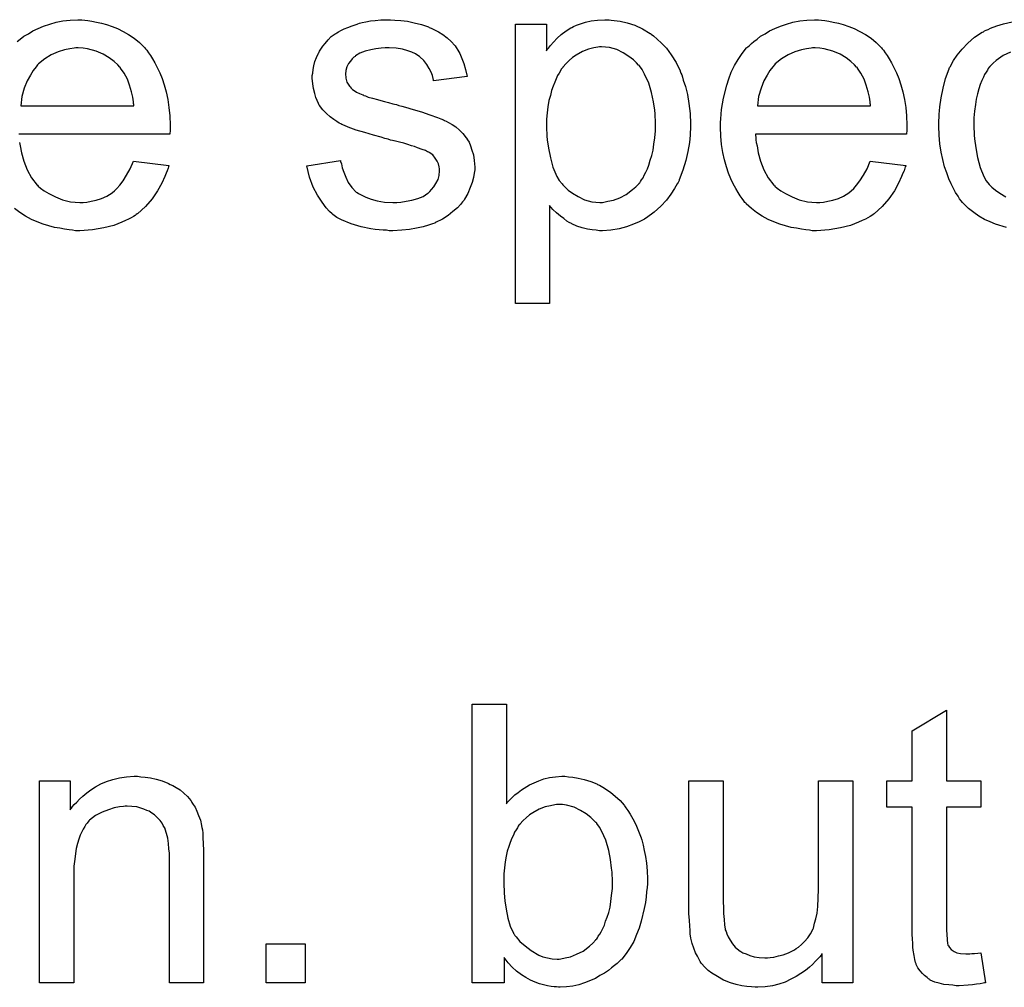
# Model space of a CAD drawing. Extents: x -1.3 to 9.2, y -4.6 to 3.5.
# Tile 205 of 215: x 6.15 to 6.433, y 2.1 to 2.378. Entities that reach past the tile are written whole.
import ezdxf

# ---------------------------------------------------------------- set-up
doc = ezdxf.new("R2010")
doc.units = 0
doc.layers.add('acc-ni-360-23-a_document', color=1, linetype='CONTINUOUS')

msp = doc.modelspace()

# ---------------------------------------------------------------- linework, layer by layer
at = {"layer": 'acc-ni-360-23-a_document', "color": 1}
for points in [[(6.149615, 2.372117), (6.150541, 2.372811), (6.151582, 2.373621), (6.152855, 2.374316), (6.154128, 2.375126), (6.155632, 2.37582), (6.157252, 2.376514), (6.158987, 2.377092), (6.160838, 2.377671), (6.162805, 2.378018), (6.164888, 2.378249), (6.167086, 2.378365), (6.168243, 2.378365), (6.169053, 2.378249)], [(6.169053, 2.378249), (6.169979, 2.378134), (6.171136, 2.377902), (6.172408, 2.377671), (6.173912, 2.377324), (6.175301, 2.376977), (6.176921, 2.376398), (6.178425, 2.37582), (6.180044, 2.37501), (6.181664, 2.374084), (6.183284, 2.373043), (6.184788, 2.37177), (6.186177, 2.370382), (6.186292, 2.370266), (6.186524, 2.370035), (6.186871, 2.369572), (6.187334, 2.368878), (6.187912, 2.368068), (6.188491, 2.367142), (6.189185, 2.365985), (6.189879, 2.364597), (6.190573, 2.363093), (6.191267, 2.361473), (6.191846, 2.359622), (6.192424, 2.357655), (6.192887, 2.355456), (6.193234, 2.353142), (6.193466, 2.350713), (6.193581, 2.348052), (6.193581, 2.347936), (6.193581, 2.347473), (6.193581, 2.346663), (6.193466, 2.345506), (6.150078, 2.345506)], [(6.258142, 2.378249), (6.259877, 2.378134), (6.261729, 2.377902), (6.263696, 2.377439), (6.265778, 2.376977), (6.267745, 2.376282), (6.267861, 2.376282), (6.267976, 2.376167), (6.268555, 2.375935), (6.269481, 2.375473), (6.270638, 2.374894), (6.27191, 2.374084), (6.273183, 2.373159), (6.27434, 2.372117), (6.275381, 2.37096), (6.275497, 2.370845), (6.275728, 2.370382), (6.276191, 2.369572), (6.27677, 2.368646), (6.277348, 2.367258), (6.277927, 2.365754), (6.27839, 2.364018), (6.278852, 2.362051), (6.269249, 2.360779), (6.269249, 2.36101), (6.269133, 2.361473), (6.268902, 2.362283), (6.268555, 2.363324), (6.267976, 2.364365), (6.267282, 2.365522), (6.266472, 2.366679), (6.265315, 2.367721), (6.2652, 2.367836), (6.264737, 2.368068), (6.264043, 2.368531), (6.263001, 2.368993), (6.261844, 2.369456), (6.26034, 2.369919), (6.258489, 2.37015), (6.256522, 2.370266), (6.255365, 2.370266), (6.254208, 2.37015), (6.252704, 2.370035), (6.2512, 2.369688), (6.24958, 2.36934), (6.248076, 2.368762), (6.246803, 2.367952), (6.246688, 2.367836), (6.246341, 2.367605), (6.245878, 2.367142), (6.245415, 2.366448), (6.244837, 2.365754), (6.244374, 2.364828), (6.244027, 2.363787), (6.243911, 2.362746), (6.243911, 2.36263), (6.243911, 2.362398), (6.244027, 2.362051), (6.244027, 2.361589), (6.244374, 2.360432), (6.245068, 2.359275), (6.245184, 2.359159), (6.245299, 2.359043), (6.245531, 2.358696), (6.245993, 2.358349), (6.246456, 2.358002), (6.24715, 2.357539), (6.24796, 2.357192), (6.248886, 2.356729), (6.249002, 2.356729), (6.249233, 2.356613), (6.249696, 2.356498), (6.250506, 2.356151), (6.251663, 2.355804), (6.253167, 2.355456), (6.254092, 2.355109), (6.255134, 2.354878), (6.256291, 2.354531), (6.257564, 2.354184), (6.257679, 2.354184), (6.258026, 2.354068), (6.258605, 2.353952), (6.259299, 2.353721), (6.260109, 2.35349), (6.26115, 2.353258), (6.263349, 2.352564), (6.265778, 2.35187), (6.268208, 2.35106), (6.270406, 2.35025), (6.271332, 2.349903), (6.272142, 2.349556), (6.272373, 2.34944), (6.272836, 2.349209), (6.27353, 2.348862), (6.274571, 2.348283), (6.275613, 2.347589), (6.276654, 2.346663), (6.277695, 2.345622), (6.278621, 2.344465), (6.278737, 2.344349), (6.278968, 2.343887), (6.279431, 2.343192), (6.279894, 2.342151), (6.280241, 2.340878), (6.280703, 2.33949), (6.280935, 2.33787), (6.281051, 2.336019), (6.281051, 2.335787), (6.281051, 2.335209), (6.280935, 2.334283), (6.280703, 2.333011), (6.280356, 2.331622), (6.279778, 2.330118), (6.279084, 2.328383), (6.278158, 2.326763), (6.278042, 2.326532), (6.27758, 2.326069), (6.277001, 2.325259), (6.276075, 2.324333), (6.274803, 2.323292), (6.273414, 2.322135), (6.271795, 2.321094), (6.269828, 2.320052), (6.269712, 2.320052), (6.269596, 2.319937), (6.268902, 2.319705), (6.267745, 2.319358), (6.266241, 2.318895), (6.26439, 2.318432), (6.262307, 2.318085), (6.260109, 2.317854), (6.257564, 2.317738), (6.256522, 2.317738), (6.255712, 2.317854), (6.254787, 2.317854), (6.25363, 2.31797), (6.252473, 2.318085), (6.2512, 2.318317), (6.248423, 2.318895), (6.245531, 2.319705), (6.242754, 2.320862), (6.241481, 2.321556), (6.240324, 2.322366), (6.240208, 2.322482), (6.240093, 2.322598), (6.239399, 2.323292), (6.238357, 2.324333), (6.2372, 2.325953), (6.235928, 2.32792), (6.234655, 2.330234), (6.233614, 2.333126), (6.232804, 2.336366), (6.242523, 2.33787), (6.242523, 2.337754), (6.242523, 2.337639), (6.242754, 2.336945), (6.242985, 2.335787), (6.243448, 2.334515), (6.244027, 2.333126), (6.244721, 2.331622), (6.245762, 2.330118), (6.247035, 2.328845), (6.247266, 2.32873), (6.247729, 2.328383), (6.248655, 2.32792), (6.249812, 2.327341), (6.251316, 2.326763), (6.253051, 2.3263), (6.255134, 2.325953), (6.257564, 2.325837), (6.258721, 2.325837), (6.259877, 2.325953), (6.261382, 2.326184), (6.263001, 2.326532), (6.264737, 2.326994), (6.266241, 2.327573), (6.267629, 2.328498), (6.267745, 2.328614), (6.268208, 2.328961), (6.268671, 2.32954), (6.269365, 2.33035), (6.269943, 2.331275), (6.270522, 2.332432), (6.270869, 2.333589), (6.270985, 2.334978), (6.270985, 2.335093), (6.270985, 2.335556), (6.270869, 2.336135), (6.270638, 2.336945), (6.270291, 2.337754), (6.269712, 2.338564), (6.269018, 2.33949), (6.267976, 2.340184), (6.267861, 2.3403), (6.267514, 2.340416), (6.266935, 2.340763), (6.26601, 2.34111), (6.264621, 2.341573), (6.263811, 2.34192), (6.262886, 2.342151), (6.261844, 2.342498), (6.260687, 2.342845), (6.259415, 2.343192), (6.257911, 2.343539), (6.257795, 2.343539), (6.257448, 2.343655), (6.256869, 2.343771), (6.256175, 2.344002), (6.255249, 2.344234), (6.254208, 2.344581), (6.25201, 2.345159), (6.249465, 2.345969), (6.247035, 2.346663), (6.244721, 2.347473), (6.24368, 2.347936), (6.24287, 2.348283), (6.242638, 2.348399), (6.242175, 2.34863), (6.241481, 2.349093), (6.240556, 2.349671), (6.239514, 2.350481), (6.238473, 2.351407), (6.237432, 2.352448), (6.236506, 2.353721), (6.23639, 2.353837), (6.236159, 2.3543), (6.235812, 2.355109), (6.235465, 2.356035), (6.235118, 2.357192), (6.234771, 2.35858), (6.234539, 2.359969), (6.234423, 2.361589), (6.234423, 2.36182), (6.234423, 2.362283), (6.234539, 2.362977), (6.234655, 2.364018), (6.234886, 2.36506), (6.235118, 2.366332), (6.235581, 2.367489), (6.236159, 2.368762), (6.236275, 2.368878), (6.236506, 2.36934), (6.236853, 2.369919), (6.237432, 2.370729), (6.238126, 2.371539), (6.238936, 2.37258), (6.239861, 2.373506), (6.241018, 2.374316), (6.241134, 2.374431), (6.241481, 2.374547), (6.241944, 2.374894), (6.242638, 2.375241), (6.243564, 2.375704), (6.244605, 2.376167), (6.245878, 2.37663), (6.247266, 2.377092), (6.247498, 2.377208), (6.24796, 2.377324), (6.24877, 2.377555), (6.249812, 2.377787), (6.251084, 2.378018), (6.252473, 2.378134), (6.254092, 2.378365), (6.256869, 2.378365), (6.258142, 2.378249)], [(6.320273, 2.378249), (6.321083, 2.378134), (6.322818, 2.377902), (6.324901, 2.377439), (6.327099, 2.376745), (6.329297, 2.375704), (6.331496, 2.374431), (6.331611, 2.374431), (6.331727, 2.3742), (6.332421, 2.373737), (6.333463, 2.372811), (6.334735, 2.371655), (6.336124, 2.37015), (6.337512, 2.368299), (6.338901, 2.366101), (6.340058, 2.363671), (6.340058, 2.363555), (6.340173, 2.363324), (6.340289, 2.362977), (6.34052, 2.362514), (6.340752, 2.36182), (6.340983, 2.36101), (6.341562, 2.359159), (6.34214, 2.356845), (6.342603, 2.3543), (6.34295, 2.351407), (6.343066, 2.348399), (6.343066, 2.348283), (6.343066, 2.348052), (6.343066, 2.347589), (6.343066, 2.346895), (6.34295, 2.346085), (6.34295, 2.345159), (6.342719, 2.343077), (6.342256, 2.340531), (6.341677, 2.33787), (6.340868, 2.335093), (6.339826, 2.332316), (6.339826, 2.332201), (6.339711, 2.331969), (6.339479, 2.331622), (6.339248, 2.33116), (6.338438, 2.329887), (6.337396, 2.328267), (6.336124, 2.326532), (6.334504, 2.324796), (6.332653, 2.323061), (6.330454, 2.321441), (6.330339, 2.321441), (6.330223, 2.321325), (6.329876, 2.321094), (6.329413, 2.320862), (6.328256, 2.320284), (6.326636, 2.31959), (6.324669, 2.318895), (6.322587, 2.318317), (6.320157, 2.317854), (6.317727, 2.317738), (6.316918, 2.317738), (6.315992, 2.317854), (6.314835, 2.31797), (6.313447, 2.318201), (6.311943, 2.318548), (6.310438, 2.319011), (6.308934, 2.319705), (6.308819, 2.319821), (6.30824, 2.320052), (6.307546, 2.320515), (6.30662, 2.321209), (6.305695, 2.321903), (6.304538, 2.322829), (6.303496, 2.32387), (6.302571, 2.325027), (6.302571, 2.296797), (6.292736, 2.296797), (6.292736, 2.377092), (6.301645, 2.377092), (6.301645, 2.369456), (6.301761, 2.369688), (6.302224, 2.37015), (6.302802, 2.37096), (6.303728, 2.371886), (6.304769, 2.373043), (6.305926, 2.374084), (6.307315, 2.375126), (6.308703, 2.376051), (6.308934, 2.376167), (6.309397, 2.376398), (6.310323, 2.376745), (6.31148, 2.377208), (6.312868, 2.377671), (6.314488, 2.378018), (6.316339, 2.378249), (6.318422, 2.378365), (6.319694, 2.378365), (6.320273, 2.378249)], [(6.380668, 2.378249), (6.381594, 2.378134), (6.382751, 2.377902), (6.384024, 2.377671), (6.385528, 2.377324), (6.386916, 2.376977), (6.388536, 2.376398), (6.39004, 2.37582), (6.39166, 2.37501), (6.39328, 2.374084), (6.394899, 2.373043), (6.396404, 2.37177), (6.397792, 2.370382), (6.397908, 2.370266), (6.398139, 2.370035), (6.398486, 2.369572), (6.398949, 2.368878), (6.399527, 2.368068), (6.400106, 2.367142), (6.4008, 2.365985), (6.401494, 2.364597), (6.402189, 2.363093), (6.402883, 2.361473), (6.403461, 2.359622), (6.40404, 2.357655), (6.404502, 2.355457), (6.40485, 2.353143), (6.405081, 2.350713), (6.405197, 2.348052), (6.405197, 2.347936), (6.405197, 2.347473), (6.405197, 2.346663), (6.405081, 2.345506), (6.361694, 2.345506), (6.361694, 2.345391), (6.361694, 2.345044), (6.361809, 2.344581), (6.361809, 2.343887), (6.361925, 2.343077), (6.362156, 2.342151), (6.362503, 2.340068), (6.363198, 2.337754), (6.364123, 2.335209), (6.365396, 2.332895), (6.367016, 2.330812), (6.367131, 2.330812), (6.367247, 2.330581), (6.367941, 2.330003), (6.368983, 2.329193), (6.370371, 2.328383), (6.372222, 2.327457), (6.374305, 2.326647), (6.376619, 2.326069), (6.377891, 2.325953), (6.37928, 2.325837), (6.380206, 2.325837), (6.381247, 2.325953), (6.38252, 2.326184), (6.383908, 2.326532), (6.385528, 2.326994), (6.387032, 2.327689), (6.388536, 2.328614), (6.388652, 2.32873), (6.38923, 2.329193), (6.389924, 2.329887), (6.390734, 2.330812), (6.39166, 2.332085), (6.392701, 2.333705), (6.393742, 2.335556), (6.394668, 2.337754), (6.40485, 2.336482), (6.40485, 2.336366), (6.404734, 2.336135), (6.404618, 2.335672), (6.404387, 2.334978), (6.40404, 2.334284), (6.403693, 2.333358), (6.402767, 2.331391), (6.40161, 2.329193), (6.39999, 2.326879), (6.398139, 2.32468), (6.395825, 2.322598), (6.395709, 2.322598), (6.395478, 2.322366), (6.395131, 2.322135), (6.394668, 2.321788), (6.393974, 2.321441), (6.39328, 2.321094), (6.392354, 2.320631), (6.391313, 2.320168), (6.390156, 2.319705), (6.388999, 2.319242), (6.386106, 2.318548), (6.382867, 2.31797), (6.37928, 2.317738), (6.378007, 2.317738), (6.377197, 2.317854), (6.376156, 2.31797), (6.374883, 2.318201), (6.373495, 2.318432), (6.371991, 2.318664), (6.368751, 2.31959), (6.367016, 2.320284), (6.365396, 2.320978), (6.36366, 2.321903), (6.362041, 2.322945), (6.360537, 2.324102), (6.359032, 2.32549), (6.358917, 2.325606), (6.358685, 2.325837), (6.358338, 2.3263), (6.357875, 2.326994), (6.357297, 2.327804), (6.356718, 2.32873), (6.356024, 2.329887), (6.35533, 2.33116), (6.354636, 2.332664), (6.353942, 2.334283), (6.353363, 2.336135), (6.352785, 2.338102), (6.352322, 2.340184), (6.351975, 2.342498), (6.351743, 2.344928), (6.351628, 2.347473), (6.351628, 2.347589), (6.351628, 2.348167), (6.351628, 2.348862), (6.351743, 2.349903), (6.351859, 2.351176), (6.351975, 2.352564), (6.352206, 2.354184), (6.352553, 2.355804), (6.353479, 2.359506), (6.354057, 2.361357), (6.354752, 2.363324), (6.355677, 2.365175), (6.356718, 2.366911), (6.357875, 2.368646), (6.359148, 2.370266), (6.359264, 2.370382), (6.359495, 2.370613), (6.359958, 2.37096), (6.360537, 2.371539), (6.361231, 2.372117), (6.362156, 2.372811), (6.363198, 2.373621), (6.36447, 2.374316), (6.365743, 2.375126), (6.367247, 2.37582), (6.368867, 2.376514), (6.370602, 2.377092), (6.372454, 2.377671), (6.374421, 2.378018), (6.376503, 2.378249), (6.378701, 2.378365), (6.379858, 2.378365), (6.380668, 2.378249)], [(6.433775, 2.318664), (6.430651, 2.31959), (6.429147, 2.320284), (6.427527, 2.320978), (6.425907, 2.321904), (6.424403, 2.322945), (6.422899, 2.324102), (6.42151, 2.32549), (6.421395, 2.325606), (6.421163, 2.325837), (6.420816, 2.3263), (6.420353, 2.326879), (6.419891, 2.327689), (6.419196, 2.32873), (6.418618, 2.329887), (6.417924, 2.33116), (6.41723, 2.332664), (6.416651, 2.334399), (6.415957, 2.336135), (6.415494, 2.338217), (6.415031, 2.3403), (6.414684, 2.34273), (6.414453, 2.345159), (6.414337, 2.34782), (6.414337, 2.347936), (6.414337, 2.348283), (6.414337, 2.348746), (6.414337, 2.34944), (6.414453, 2.35025), (6.414453, 2.351176), (6.414568, 2.352217), (6.414684, 2.353374), (6.415031, 2.355919), (6.41561, 2.358696), (6.416304, 2.361473), (6.417345, 2.36425), (6.417345, 2.364365), (6.417461, 2.364597), (6.417692, 2.364944), (6.417924, 2.365407), (6.418618, 2.36668), (6.419659, 2.368184), (6.421048, 2.369919), (6.422667, 2.371655), (6.424634, 2.37339), (6.426833, 2.374778), (6.426948, 2.374778), (6.42718, 2.374894), (6.427527, 2.375126), (6.42799, 2.375357), (6.428568, 2.375588), (6.429262, 2.375936), (6.430998, 2.37663), (6.432965, 2.377208), (6.435394, 2.377787)], [(6.167202, 2.370266), (6.166508, 2.370266), (6.166045, 2.37015), (6.164772, 2.370035), (6.163268, 2.369688), (6.161417, 2.369109), (6.15945, 2.368299), (6.157599, 2.367142), (6.155748, 2.365638), (6.155516, 2.365407), (6.155053, 2.364828), (6.154243, 2.363787), (6.153434, 2.362398), (6.152508, 2.360779), (6.151698, 2.358696), (6.151004, 2.356266), (6.150657, 2.353605), (6.183168, 2.353605), (6.183168, 2.353721), (6.183168, 2.353952), (6.183053, 2.3543), (6.183053, 2.354762), (6.182821, 2.356151), (6.182474, 2.357655), (6.181896, 2.359506), (6.181317, 2.361242), (6.180392, 2.362977), (6.17935, 2.364481), (6.17935, 2.364597), (6.179119, 2.364713), (6.17854, 2.365407), (6.177499, 2.366332), (6.176111, 2.367374), (6.174375, 2.368415), (6.172293, 2.36934), (6.169863, 2.370035), (6.16859, 2.37015), (6.167202, 2.370266)], [(6.317496, 2.370613), (6.316918, 2.370613), (6.316455, 2.370497), (6.315298, 2.370266), (6.313794, 2.369919), (6.312058, 2.369225), (6.310207, 2.368184), (6.309166, 2.367489), (6.30824, 2.366679), (6.307315, 2.365754), (6.306389, 2.364713), (6.306389, 2.364597), (6.306158, 2.364481), (6.305926, 2.364134), (6.305695, 2.363671), (6.305348, 2.362977), (6.304885, 2.362283), (6.304422, 2.361357), (6.304075, 2.360432), (6.303612, 2.359275), (6.303149, 2.358002), (6.302802, 2.356613), (6.302339, 2.355109), (6.302108, 2.353374), (6.301877, 2.351638), (6.301645, 2.349787), (6.301645, 2.347705), (6.301645, 2.347589), (6.301645, 2.347242), (6.301645, 2.346663), (6.301761, 2.345853), (6.301761, 2.344928), (6.301877, 2.343887), (6.302224, 2.341457), (6.302802, 2.33868), (6.303496, 2.336019), (6.304653, 2.333358), (6.305348, 2.332201), (6.306158, 2.33116), (6.306389, 2.330928), (6.306967, 2.33035), (6.307893, 2.329424), (6.309166, 2.328498), (6.310785, 2.327573), (6.312637, 2.326647), (6.314719, 2.326069), (6.315876, 2.325953), (6.317033, 2.325837), (6.317727, 2.325837), (6.31819, 2.325953), (6.319347, 2.326184), (6.320967, 2.326532), (6.322703, 2.327226), (6.324554, 2.328151), (6.326405, 2.32954), (6.327331, 2.33035), (6.328256, 2.331275), (6.328256, 2.331391), (6.328488, 2.331507), (6.328719, 2.331854), (6.32895, 2.332316), (6.329413, 2.332895), (6.32976, 2.333705), (6.330223, 2.334515), (6.330686, 2.335556), (6.331033, 2.336597), (6.331496, 2.337986), (6.331959, 2.339374), (6.332306, 2.340878), (6.332537, 2.342614), (6.332769, 2.344465), (6.333, 2.346432), (6.333, 2.348515), (6.333, 2.34863), (6.333, 2.348977), (6.333, 2.349556), (6.332884, 2.350366), (6.332884, 2.351291), (6.332769, 2.352333), (6.332421, 2.354762), (6.331843, 2.357423), (6.331033, 2.360084), (6.329876, 2.362746), (6.329182, 2.364018), (6.328372, 2.36506), (6.328372, 2.365175), (6.328141, 2.365291), (6.327562, 2.365985), (6.326636, 2.366795), (6.325364, 2.367836), (6.323744, 2.368878), (6.321893, 2.369803), (6.31981, 2.370382), (6.318653, 2.370497), (6.317496, 2.370613)], [(6.378817, 2.370266), (6.378123, 2.370266), (6.37766, 2.37015), (6.376387, 2.370035), (6.374883, 2.369688), (6.373032, 2.369109), (6.371065, 2.368299), (6.369214, 2.367142), (6.367363, 2.365638), (6.367131, 2.365407), (6.366669, 2.364828), (6.365859, 2.363787), (6.365049, 2.362398), (6.364123, 2.360779), (6.363313, 2.358696), (6.362619, 2.356266), (6.362272, 2.353605), (6.394784, 2.353605), (6.394784, 2.353721), (6.394784, 2.353952), (6.394668, 2.3543), (6.394668, 2.354762), (6.394437, 2.356151), (6.39409, 2.357655), (6.393511, 2.359506), (6.392932, 2.361242), (6.392007, 2.362977), (6.390966, 2.364481), (6.390966, 2.364597), (6.390734, 2.364713), (6.390156, 2.365407), (6.389114, 2.366332), (6.387726, 2.367374), (6.38599, 2.368415), (6.383908, 2.36934), (6.381478, 2.370035), (6.380206, 2.37015), (6.378817, 2.370266)], [(6.434932, 2.368994), (6.432849, 2.368068), (6.430882, 2.36668), (6.429957, 2.36587), (6.429031, 2.364944), (6.429031, 2.364828), (6.4288, 2.364713), (6.428568, 2.364365), (6.428337, 2.363903), (6.42799, 2.363324), (6.427527, 2.36263), (6.42718, 2.36182), (6.426717, 2.360894), (6.426254, 2.359738), (6.425907, 2.358465), (6.425444, 2.357076), (6.425097, 2.355572), (6.424866, 2.353952), (6.424634, 2.352101), (6.424403, 2.350134), (6.424403, 2.348052), (6.424403, 2.347936), (6.424403, 2.347589), (6.424403, 2.346895), (6.424519, 2.346201), (6.424519, 2.345159), (6.424634, 2.344118), (6.424981, 2.341573), (6.425444, 2.338796), (6.426254, 2.335903), (6.427295, 2.333358), (6.42799, 2.332085), (6.4288, 2.331044), (6.429031, 2.330812), (6.429609, 2.330234), (6.430651, 2.329424), (6.431923, 2.328499), (6.433659, 2.327457)], [(6.15031, 2.343077), (6.150541, 2.342151), (6.150888, 2.340068), (6.151582, 2.337754), (6.152508, 2.335209), (6.153781, 2.332895), (6.1554, 2.330812), (6.155516, 2.330812), (6.155632, 2.330581), (6.156326, 2.330003), (6.157367, 2.329193), (6.158756, 2.328383), (6.160607, 2.327457), (6.16269, 2.326647), (6.165003, 2.326069), (6.166276, 2.325953), (6.167665, 2.325837), (6.16859, 2.325837), (6.169632, 2.325953), (6.170904, 2.326184), (6.172293, 2.326532), (6.173912, 2.326994), (6.175417, 2.327689), (6.176921, 2.328614), (6.177036, 2.32873), (6.177615, 2.329193), (6.178309, 2.329887), (6.179119, 2.330812), (6.180044, 2.332085), (6.181086, 2.333705), (6.182127, 2.335556), (6.183053, 2.337754), (6.193234, 2.336482), (6.193234, 2.336366), (6.193119, 2.336135), (6.193003, 2.335672), (6.192771, 2.334978), (6.192424, 2.334283), (6.192077, 2.333358), (6.191152, 2.331391), (6.189995, 2.329193), (6.188375, 2.326879), (6.186524, 2.32468), (6.18421, 2.322598), (6.184094, 2.322598), (6.183863, 2.322366), (6.183516, 2.322135), (6.183053, 2.321788), (6.182359, 2.321441), (6.181664, 2.321094), (6.180739, 2.320631), (6.179697, 2.320168), (6.17854, 2.319705), (6.177383, 2.319242), (6.174491, 2.318548), (6.171251, 2.31797), (6.167665, 2.317738), (6.166392, 2.317738), (6.165582, 2.317854), (6.164541, 2.31797), (6.163268, 2.318201), (6.16188, 2.318432), (6.160376, 2.318664), (6.157136, 2.31959), (6.1554, 2.320284), (6.153781, 2.320978), (6.152045, 2.321903), (6.150425, 2.322945), (6.148921, 2.324102)], [(6.290191, 2.15312), (6.290307, 2.153236), (6.290422, 2.153467), (6.290769, 2.153814), (6.291348, 2.154393), (6.291926, 2.154972), (6.292621, 2.155666), (6.293546, 2.15636), (6.294472, 2.157054), (6.296786, 2.158558), (6.299447, 2.159715), (6.300951, 2.160294), (6.302571, 2.160641), (6.304306, 2.160872), (6.306042, 2.160988), (6.306967, 2.160988), (6.308009, 2.160872), (6.309281, 2.160756), (6.310785, 2.160409), (6.312521, 2.160062), (6.314372, 2.159484), (6.316108, 2.15879), (6.316339, 2.158674), (6.316918, 2.158443), (6.317843, 2.157864), (6.318885, 2.15717), (6.320157, 2.15636), (6.32143, 2.155319), (6.322818, 2.154046), (6.323975, 2.152657), (6.324091, 2.152542), (6.324438, 2.151963), (6.325017, 2.151153), (6.325711, 2.150112), (6.326521, 2.148724), (6.327331, 2.147104), (6.328141, 2.145253), (6.328835, 2.143286), (6.328835, 2.14317), (6.32895, 2.143054), (6.329066, 2.142707), (6.329182, 2.14236), (6.329413, 2.141203), (6.32976, 2.139699), (6.330107, 2.137964), (6.330454, 2.135997), (6.33057, 2.133798), (6.330686, 2.131484), (6.330686, 2.131369), (6.330686, 2.13079), (6.330686, 2.130096), (6.33057, 2.129055), (6.330454, 2.127782), (6.330339, 2.126394), (6.330107, 2.124774), (6.32976, 2.123038), (6.328835, 2.119336), (6.328256, 2.117369), (6.327562, 2.115518), (6.326752, 2.113551), (6.325711, 2.111815), (6.324554, 2.11008), (6.323281, 2.10846), (6.323165, 2.108344), (6.322934, 2.108113), (6.322587, 2.107766), (6.322008, 2.107187), (6.321199, 2.106609), (6.320389, 2.105915), (6.319463, 2.10522), (6.318306, 2.104411), (6.317033, 2.103716), (6.315761, 2.102907), (6.312637, 2.101634), (6.311017, 2.101055), (6.309281, 2.100708), (6.30743, 2.100477), (6.305579, 2.100361), (6.305116, 2.100361), (6.304538, 2.100477), (6.303843, 2.100477), (6.303034, 2.100593), (6.301992, 2.100824), (6.299678, 2.101402), (6.298406, 2.101865), (6.297133, 2.102444), (6.295744, 2.103138), (6.294472, 2.103948), (6.293083, 2.104989), (6.291811, 2.106146), (6.290654, 2.107419), (6.289497, 2.108923), (6.289497, 2.101634), (6.280356, 2.101634), (6.280356, 2.181698), (6.290191, 2.181698), (6.290191, 2.15312)], [(6.416535, 2.159715), (6.426485, 2.159715), (6.426485, 2.152079), (6.416535, 2.152079), (6.416535, 2.117948), (6.416535, 2.117716), (6.416535, 2.117253), (6.416535, 2.116559), (6.416651, 2.115749), (6.416767, 2.113898), (6.416882, 2.113088), (6.416998, 2.11251), (6.417114, 2.112278), (6.417461, 2.111816), (6.417924, 2.111237), (6.418734, 2.110659), (6.418965, 2.110543), (6.419543, 2.110311), (6.420585, 2.11008), (6.422089, 2.109964), (6.423246, 2.109964), (6.423824, 2.11008), (6.424634, 2.11008), (6.42556, 2.110196), (6.426485, 2.110311), (6.427758, 2.101634), (6.427527, 2.101634), (6.427064, 2.101518), (6.426254, 2.101403), (6.425213, 2.101287), (6.424056, 2.101055), (6.422783, 2.10094), (6.420238, 2.100824), (6.419312, 2.100824), (6.418386, 2.10094), (6.41723, 2.101055), (6.415841, 2.101171), (6.414453, 2.101518), (6.41318, 2.101865), (6.411907, 2.102444), (6.411792, 2.102559), (6.411444, 2.102791), (6.410982, 2.103138), (6.410288, 2.103716), (6.409709, 2.104295), (6.409015, 2.105105), (6.408321, 2.105915), (6.407858, 2.106956), (6.407858, 2.107072), (6.407626, 2.107535), (6.407511, 2.108345), (6.407279, 2.109501), (6.407048, 2.111006), (6.406932, 2.111931), (6.406932, 2.112972), (6.406816, 2.114245), (6.406701, 2.115518), (6.406701, 2.116906), (6.406701, 2.118526), (6.406701, 2.152079), (6.399412, 2.152079), (6.399412, 2.159715), (6.406701, 2.159715), (6.406701, 2.174062), (6.416535, 2.179963), (6.416535, 2.159715)], [(6.185135, 2.160872), (6.186408, 2.160756), (6.187912, 2.160525), (6.189532, 2.160178), (6.191267, 2.159715), (6.192887, 2.159021), (6.193119, 2.158905), (6.193581, 2.158674), (6.194391, 2.158327), (6.195317, 2.157748), (6.196474, 2.157054), (6.197515, 2.156128), (6.198556, 2.155203), (6.199482, 2.154046), (6.199598, 2.15393), (6.199829, 2.153467), (6.200176, 2.152889), (6.200755, 2.152079), (6.201218, 2.150922), (6.20168, 2.149765), (6.202259, 2.148377), (6.202606, 2.146872), (6.202606, 2.146757), (6.202722, 2.146294), (6.202837, 2.1456), (6.202953, 2.144674), (6.202953, 2.143286), (6.203069, 2.141666), (6.203185, 2.139699), (6.203185, 2.137269), (6.203185, 2.101634), (6.19335, 2.101634), (6.19335, 2.136807), (6.19335, 2.136922), (6.19335, 2.137038), (6.19335, 2.137848), (6.19335, 2.138889), (6.193234, 2.140162), (6.193119, 2.141666), (6.192887, 2.14317), (6.19254, 2.144559), (6.192193, 2.145831), (6.192193, 2.145947), (6.191962, 2.146294), (6.191614, 2.146872), (6.191267, 2.147567), (6.190689, 2.148261), (6.189995, 2.149071), (6.189069, 2.149881), (6.188028, 2.150575), (6.187912, 2.150691), (6.187565, 2.150922), (6.186871, 2.151153), (6.186061, 2.151501), (6.185135, 2.151848), (6.183978, 2.152195), (6.18259, 2.15231), (6.181202, 2.152426), (6.180623, 2.152426), (6.18016, 2.15231), (6.179003, 2.152195), (6.177499, 2.151963), (6.175879, 2.151385), (6.174028, 2.150691), (6.172177, 2.149765), (6.170441, 2.148377), (6.17021, 2.148145), (6.169747, 2.147567), (6.1694, 2.147104), (6.169053, 2.146525), (6.16859, 2.145831), (6.168243, 2.145021), (6.16778, 2.144096), (6.167318, 2.142939), (6.16697, 2.141666), (6.166623, 2.140278), (6.166392, 2.138773), (6.16616, 2.137154), (6.165929, 2.135187), (6.165929, 2.13322), (6.165929, 2.101634), (6.156095, 2.101634), (6.156095, 2.159715), (6.164888, 2.159715), (6.164888, 2.151385), (6.165003, 2.151501), (6.165235, 2.151848), (6.165582, 2.15231), (6.166045, 2.152889), (6.166739, 2.153583), (6.167549, 2.154393), (6.168475, 2.155319), (6.169632, 2.156244), (6.170788, 2.157054), (6.172177, 2.15798), (6.173681, 2.15879), (6.175301, 2.159484), (6.177152, 2.160062), (6.179003, 2.160525), (6.181086, 2.160872), (6.183284, 2.160988), (6.18421, 2.160988), (6.185135, 2.160872)], [(6.389693, 2.101634), (6.3809, 2.101634), (6.3809, 2.11008), (6.380784, 2.109964), (6.380553, 2.109617), (6.380206, 2.109154), (6.379627, 2.108576), (6.378933, 2.107882), (6.378123, 2.106956), (6.377197, 2.106146), (6.37604, 2.10522), (6.374768, 2.104295), (6.373379, 2.103485), (6.371875, 2.102675), (6.370255, 2.101865), (6.368404, 2.101287), (6.366553, 2.100824), (6.36447, 2.100477), (6.362388, 2.100361), (6.361578, 2.100361), (6.360537, 2.100477), (6.359264, 2.100593), (6.35776, 2.100824), (6.35614, 2.101171), (6.35452, 2.101634), (6.352785, 2.102328), (6.352553, 2.102444), (6.35209, 2.102675), (6.35128, 2.103138), (6.350355, 2.103716), (6.349198, 2.104411), (6.348157, 2.10522), (6.347115, 2.106146), (6.34619, 2.107187), (6.346074, 2.107303), (6.345843, 2.107766), (6.345495, 2.108344), (6.345033, 2.10927), (6.344454, 2.110311), (6.343991, 2.111584), (6.343529, 2.112972), (6.343181, 2.114477), (6.343181, 2.114592), (6.343066, 2.115055), (6.34295, 2.115749), (6.34295, 2.116675), (6.342834, 2.118063), (6.342719, 2.119567), (6.342603, 2.121534), (6.342603, 2.123733), (6.342603, 2.159715), (6.352438, 2.159715), (6.352438, 2.127435), (6.352438, 2.127319), (6.352438, 2.127088), (6.352438, 2.126741), (6.352438, 2.126162), (6.352438, 2.12489), (6.352553, 2.12327), (6.352553, 2.121534), (6.352669, 2.119799), (6.352785, 2.118295), (6.353016, 2.117022), (6.353016, 2.116906), (6.353247, 2.116443), (6.353479, 2.115749), (6.353826, 2.114824), (6.354404, 2.113898), (6.355099, 2.112857), (6.355908, 2.111931), (6.35695, 2.111006), (6.357065, 2.11089), (6.357528, 2.110658), (6.358107, 2.110311), (6.359032, 2.109964), (6.360074, 2.109501), (6.361346, 2.109154), (6.362735, 2.108923), (6.364355, 2.108807), (6.365164, 2.108807), (6.365974, 2.108923), (6.367016, 2.109039), (6.368288, 2.109386), (6.369677, 2.109733), (6.371181, 2.110311), (6.372685, 2.111006), (6.372916, 2.111121), (6.373379, 2.111468), (6.374073, 2.111931), (6.374883, 2.112625), (6.375809, 2.113551), (6.376734, 2.114592), (6.377544, 2.115749), (6.378239, 2.117138), (6.378354, 2.117369), (6.37847, 2.117832), (6.378701, 2.118757), (6.379048, 2.12003), (6.379396, 2.12165), (6.379627, 2.123617), (6.379743, 2.125931), (6.379858, 2.128592), (6.379858, 2.159715), (6.389693, 2.159715), (6.389693, 2.101634)], [(6.306273, 2.152889), (6.304538, 2.152889), (6.304075, 2.152773), (6.302802, 2.152542), (6.301298, 2.152195), (6.299563, 2.151501), (6.297711, 2.150459), (6.296786, 2.149881), (6.29586, 2.149071), (6.294935, 2.148261), (6.294009, 2.14722), (6.294009, 2.147104), (6.293778, 2.146988), (6.293546, 2.146641), (6.293315, 2.146178), (6.292968, 2.1456), (6.292505, 2.144906), (6.292158, 2.144096), (6.291695, 2.14317), (6.291232, 2.142013), (6.290885, 2.140856), (6.290422, 2.139468), (6.290075, 2.138079), (6.289844, 2.136459), (6.289612, 2.134724), (6.289381, 2.132988), (6.289381, 2.131022), (6.289381, 2.130906), (6.289381, 2.130559), (6.289381, 2.12998), (6.289381, 2.129286), (6.289497, 2.128476), (6.289497, 2.127435), (6.289728, 2.125237), (6.290075, 2.122807), (6.290538, 2.120262), (6.291232, 2.117948), (6.291695, 2.116906), (6.292158, 2.115981), (6.292158, 2.115865), (6.292389, 2.115633), (6.292621, 2.115286), (6.292968, 2.114824), (6.294009, 2.113551), (6.295513, 2.112278), (6.297249, 2.11089), (6.299447, 2.109617), (6.300604, 2.109154), (6.301992, 2.108807), (6.303265, 2.108576), (6.304769, 2.10846), (6.305348, 2.10846), (6.30581, 2.108576), (6.307083, 2.108807), (6.308587, 2.109154), (6.310323, 2.109849), (6.312174, 2.110774), (6.314025, 2.112162), (6.314951, 2.113088), (6.315876, 2.114014), (6.315876, 2.114129), (6.316108, 2.114245), (6.316339, 2.114592), (6.31657, 2.115055), (6.317033, 2.115633), (6.31738, 2.116328), (6.317843, 2.117253), (6.318306, 2.118179), (6.318653, 2.119336), (6.319116, 2.120493), (6.319579, 2.121881), (6.319926, 2.123385), (6.320157, 2.125005), (6.320389, 2.126741), (6.32062, 2.128708), (6.32062, 2.130675), (6.32062, 2.13079), (6.32062, 2.131137), (6.32062, 2.131716), (6.320504, 2.132526), (6.320504, 2.133451), (6.320389, 2.134608), (6.320042, 2.137038), (6.319579, 2.139699), (6.318769, 2.142592), (6.317612, 2.145137), (6.316918, 2.14641), (6.316108, 2.147451), (6.316108, 2.147567), (6.315876, 2.147682), (6.315298, 2.148261), (6.314372, 2.149186), (6.3131, 2.150228), (6.31148, 2.151153), (6.309628, 2.152079), (6.30743, 2.152657), (6.306273, 2.152889)], [(6.232341, 2.101634), (6.221118, 2.101634), (6.221118, 2.112857), (6.232341, 2.112857), (6.232341, 2.101634)]]:
    msp.add_lwpolyline(points, dxfattribs=at)

doc.saveas('drawing.dxf')
